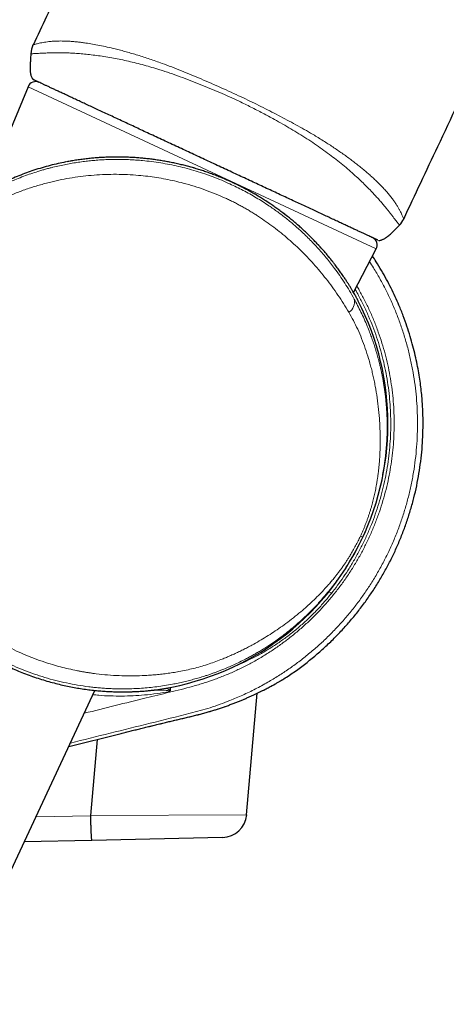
# Model space of a CAD drawing. Header units: millimetres. Extents: x 8 to 1162, y 12 to 2222.
# Tile 52 of 55: x 1016 to 1042, y 1843 to 1903. Entities that reach past the tile are written whole.
import ezdxf

# ---------------------------------------------------------------- set-up
doc = ezdxf.new("R2010")
doc.units = ezdxf.units.MM

msp = doc.modelspace()

# ---------------------------------------------------------------- linework, layer by layer
at = {"color": 7, "linetype": 'Continuous', "lineweight": 30}
for p, q in [((1016.817, 1899.542), (1016.823, 1899.523)), ((1016.66, 1898.826), (1013.995, 1892.397)), ((1018.951, 1894.267), (1018.944, 1894.266)), ((1038.134, 1889.572), (1038.175, 1889.59)), ((1036.363, 1886.358), (1037.736, 1888.998)), ((1011.837, 1843.223), (1020.707, 1862.245)), ((1025.268, 1862.431), (1025.255, 1862.24)), ((1029.892, 1854.702), (1030.537, 1862.075)), ((1019.121, 1858.844), (1022.22, 1859.622)), ((1020.451, 1854.661), (1020.855, 1859.279)), ((1020.45, 1854.652), (1020.451, 1854.661)), ((1028.432, 1853.333), (1020.527, 1853.154)), ((1020.527, 1853.154), (1016.424, 1853.061))]:
    msp.add_line(p, q, dxfattribs=at)
at = {"color": 8, "linetype": 'Continuous', "lineweight": 0}
for p, q in [((1016.952, 1899.282), (1016.996, 1899.245)), ((1027.198, 1893.912), (1016.66, 1898.826)), ((1037.736, 1888.998), (1027.198, 1893.912)), ((1037.841, 1889.524), (1037.894, 1889.516)), ((1036.908, 1871.533), (1036.782, 1871.592)), ((1019.121, 1858.845), (1022.22, 1859.622)), ((1022.22, 1859.622), (1022.22, 1859.622)), ((1017.131, 1854.577), (1020.45, 1854.652)), ((1020.451, 1854.661), (1029.892, 1854.702))]:
    msp.add_line(p, q, dxfattribs=at)
at = {"color": 7, "linetype": 'Continuous', "lineweight": 30}
for centre, radius, start, end in [((1018.221, 1900.759), 1.4, 154.81918, 177.45547), ((1017.122, 1898.634), 0.5, 65, 157.48126), ((1038.13, 1891.402), 1.4, 316.72638, 334.93469), ((1037.292, 1889.228), 0.5, 332.51874, 65), ((1022.173, 1878.404), 16.275, 277.82247, 27.17254), ((1031.873, 1863.361), 0.5, 301.4731, 302.83944), ((1028.398, 1854.832), 1.5, 271.29829, 354.97982)]:
    msp.add_arc(centre, radius, start, end, dxfattribs=at)
at = {"color": 8, "linetype": 'Continuous', "lineweight": 0}
for centre, radius, start, end in [((1035.676, 1885.794), 0.749, 302.2445, 12.51281), ((1039.114, 1873.202), 6.526, 229.55236, 231.14682)]:
    msp.add_arc(centre, radius, start, end, dxfattribs=at)
at = {"color": 7, "linetype": 'Continuous', "lineweight": 30}
for points, knots in [([(1095.844, 2024.368), (1095.483, 2023.952), (1094.27, 2022.552), (1092.229, 2020.146), (1089.721, 2017.15), (1087.239, 2014.131), (1084.779, 2011.091), (1082.39, 2008.089), (1080.069, 2005.127), (1077.815, 2002.205), (1075.583, 1999.265), (1073.372, 1996.309), (1071.096, 1993.221), (1068.761, 1989.999), (1066.368, 1986.641), (1064.001, 1983.263), (1061.661, 1979.867), (1059.347, 1976.452), (1057.059, 1973.019), (1054.798, 1969.567), (1052.459, 1965.937), (1050.046, 1962.124), (1047.565, 1958.127), (1045.118, 1954.11), (1042.706, 1950.072), (1040.342, 1946.04), (1038.027, 1942.014), (1035.759, 1937.994), (1033.524, 1933.959), (1031.308, 1929.879), (1029.111, 1925.757), (1026.934, 1921.591), (1024.792, 1917.411), (1022.685, 1913.217), (1020.614, 1909.01), (1018.702, 1905.057), (1017.496, 1902.498), (1016.956, 1901.353)], [0, 0, 0, 0, 0.011266, 0.03791, 0.064563, 0.091227, 0.1179, 0.144582, 0.169748, 0.194921, 0.2201, 0.245287, 0.270479, 0.298602, 0.32673, 0.354864, 0.383002, 0.411144, 0.439288, 0.467434, 0.49558, 0.527676, 0.55977, 0.591859, 0.623944, 0.65602, 0.687515, 0.718999, 0.75047, 0.781927, 0.814009, 0.846072, 0.878113, 0.910131, 0.942123, 0.974088, 1, 1, 1, 1]), ([(1039.399, 1890.808), (1040.087, 1892.276), (1041.584, 1895.473), (1043.917, 1900.39), (1046.398, 1905.561), (1048.909, 1910.728), (1051.452, 1915.887), (1054.029, 1921.035), (1056.455, 1925.803), (1058.723, 1930.193), (1060.826, 1934.206), (1062.954, 1938.206), (1065.109, 1942.193), (1067.29, 1946.165), (1069.5, 1950.12), (1071.613, 1953.837), (1073.624, 1957.317), (1075.529, 1960.564), (1077.457, 1963.796), (1079.406, 1967.012), (1081.378, 1970.212), (1083.336, 1973.335), (1085.278, 1976.381), (1087.203, 1979.351), (1089.151, 1982.303), (1091.121, 1985.238), (1093.115, 1988.155), (1095.132, 1991.053), (1097.173, 1993.932), (1099.238, 1996.791), (1101.329, 1999.629), (1103.432, 2002.43), (1105.549, 2005.191), (1107.286, 2007.421), (1108.332, 2008.728), (1108.658, 2009.136)], [0, 0, 0, 0, 0.035387, 0.077058, 0.1188, 0.160603, 0.202456, 0.244351, 0.286277, 0.319236, 0.352204, 0.385177, 0.418153, 0.451127, 0.484097, 0.517058, 0.544457, 0.571847, 0.599227, 0.626595, 0.653949, 0.68129, 0.707055, 0.732806, 0.758543, 0.784265, 0.809972, 0.835665, 0.861342, 0.887005, 0.912654, 0.938289, 0.963453, 0.988605, 1, 1, 1, 1]), ([(1016.799, 1900.423), (1016.798, 1900.412), (1016.797, 1900.392), (1016.796, 1900.355), (1016.794, 1900.321), (1016.793, 1900.296), (1016.792, 1900.269), (1016.79, 1900.239), (1016.789, 1900.209), (1016.786, 1900.164), (1016.783, 1900.108), (1016.78, 1900.04), (1016.78, 1899.998), (1016.779, 1899.975)], [0, 0, 0, 0, 0.178004, 0.3110891, 0.3624514, 0.4053164, 0.4420269, 0.4761693, 0.5120561, 0.5534063, 0.6609832, 0.8088893, 1, 1, 1, 1]), ([(1016.822, 1900.821), (1016.819, 1900.756), (1016.812, 1900.624), (1016.804, 1900.491), (1016.8, 1900.423)], [0, 0, 0, 0, 0.4873773, 1, 1, 1, 1]), ([(1016.78, 1899.978), (1016.78, 1899.965), (1016.777, 1899.876), (1016.784, 1899.751), (1016.803, 1899.605), (1016.825, 1899.506), (1016.857, 1899.416), (1016.897, 1899.345), (1016.93, 1899.3), (1016.95, 1899.284), (1016.952, 1899.282)], [0, 0, 0, 0, 0.052653, 0.364512, 0.508734, 0.654051, 0.774897, 0.898426, 0.987294, 1, 1, 1, 1]), ([(1016.885, 1899.373), (1016.901, 1899.347), (1016.934, 1899.297), (1016.984, 1899.258), (1017.009, 1899.239)], [0, 0, 0, 0, 0.506934, 1, 1, 1, 1]), ([(1037.841, 1889.524), (1037.839, 1889.525), (1037.836, 1889.527), (1037.809, 1889.539), (1037.766, 1889.559), (1037.706, 1889.587), (1037.628, 1889.624), (1037.534, 1889.668), (1037.422, 1889.72), (1037.294, 1889.779), (1037.148, 1889.847), (1036.984, 1889.924), (1036.802, 1890.009), (1036.603, 1890.102), (1036.389, 1890.202), (1036.159, 1890.308), (1035.916, 1890.422), (1035.657, 1890.543), (1035.382, 1890.671), (1035.09, 1890.807), (1034.781, 1890.951), (1034.458, 1891.102), (1034.126, 1891.257), (1033.785, 1891.416), (1033.437, 1891.578), (1033.078, 1891.745), (1032.705, 1891.919), (1032.321, 1892.098), (1031.923, 1892.284), (1031.517, 1892.473), (1031.107, 1892.665), (1030.695, 1892.857), (1030.281, 1893.05), (1029.862, 1893.245), (1029.434, 1893.445), (1028.999, 1893.647), (1028.558, 1893.853), (1028.113, 1894.061), (1027.671, 1894.267), (1027.234, 1894.47), (1026.801, 1894.672), (1026.369, 1894.874), (1025.934, 1895.077), (1025.499, 1895.28), (1025.062, 1895.483), (1024.63, 1895.685), (1024.206, 1895.882), (1023.793, 1896.075), (1023.391, 1896.263), (1022.994, 1896.448), (1022.601, 1896.631), (1022.215, 1896.811), (1021.833, 1896.989), (1021.462, 1897.162), (1021.104, 1897.329), (1020.762, 1897.488), (1020.435, 1897.641), (1020.119, 1897.788), (1019.813, 1897.931), (1019.518, 1898.068), (1019.235, 1898.201), (1018.966, 1898.326), (1018.715, 1898.443), (1018.482, 1898.552), (1018.267, 1898.652), (1018.067, 1898.745), (1017.881, 1898.832), (1017.712, 1898.911), (1017.558, 1898.982), (1017.422, 1899.046), (1017.316, 1899.095), (1017.234, 1899.134), (1017.171, 1899.163), (1017.118, 1899.188), (1017.074, 1899.208), (1017.039, 1899.224), (1017.014, 1899.236), (1016.999, 1899.243), (1016.997, 1899.244), (1016.996, 1899.245)], [0, 0, 0, 0, 0.012938, 0.025875, 0.038834, 0.051858, 0.064904, 0.077852, 0.0908, 0.103835, 0.11687, 0.130178, 0.143486, 0.156888, 0.17029, 0.183478, 0.196667, 0.209947, 0.223227, 0.236796, 0.250366, 0.264035, 0.277704, 0.290887, 0.304069, 0.317343, 0.330617, 0.344179, 0.357742, 0.371404, 0.385066, 0.39825, 0.411434, 0.424709, 0.437984, 0.451549, 0.465113, 0.478777, 0.49244, 0.50563, 0.51882, 0.532101, 0.545383, 0.558954, 0.572524, 0.586195, 0.599866, 0.61305, 0.626234, 0.63951, 0.652786, 0.666351, 0.679916, 0.69358, 0.707245, 0.720427, 0.733609, 0.746883, 0.760157, 0.773719, 0.787281, 0.800943, 0.814605, 0.827792, 0.840979, 0.854257, 0.867535, 0.881103, 0.89467, 0.908337, 0.922004, 0.931662, 0.94132, 0.951014, 0.960708, 0.970513, 0.980317, 0.990158, 1, 1, 1, 1]), ([(1035.12, 1888.195), (1035.075, 1888.253), (1034.982, 1888.37), (1034.834, 1888.551), (1034.678, 1888.737), (1034.515, 1888.926), (1034.344, 1889.117), (1034.166, 1889.31), (1033.982, 1889.503), (1033.792, 1889.697), (1033.597, 1889.89), (1033.395, 1890.081), (1033.189, 1890.272), (1032.978, 1890.46), (1032.762, 1890.645), (1032.542, 1890.828), (1032.317, 1891.008), (1032.086, 1891.186), (1031.849, 1891.362), (1031.607, 1891.535), (1031.36, 1891.705), (1031.109, 1891.872), (1030.854, 1892.035), (1030.595, 1892.193), (1030.334, 1892.347), (1030.07, 1892.497), (1029.804, 1892.641), (1029.536, 1892.779), (1029.265, 1892.913), (1028.991, 1893.042), (1028.713, 1893.167), (1028.429, 1893.288), (1028.143, 1893.404), (1027.854, 1893.515), (1027.565, 1893.62), (1027.274, 1893.72), (1026.981, 1893.814), (1026.685, 1893.903), (1026.386, 1893.987), (1026.085, 1894.065), (1025.782, 1894.139), (1025.476, 1894.206), (1025.168, 1894.268), (1024.86, 1894.324), (1024.55, 1894.374), (1024.239, 1894.418), (1023.925, 1894.457), (1023.61, 1894.49), (1023.293, 1894.517), (1022.975, 1894.537), (1022.656, 1894.552), (1022.335, 1894.561), (1022.014, 1894.563), (1021.692, 1894.559), (1021.37, 1894.549), (1021.049, 1894.533), (1020.727, 1894.51), (1020.406, 1894.481), (1020.084, 1894.445), (1019.763, 1894.403), (1019.441, 1894.354), (1019.186, 1894.311), (1019.04, 1894.283), (1018.998, 1894.275)], [0, 0, 0, 0, 0.017063, 0.03471, 0.05223, 0.070021, 0.087806, 0.105556, 0.123246, 0.140853, 0.158355, 0.175732, 0.192967, 0.210046, 0.226955, 0.243706, 0.260251, 0.276876, 0.293468, 0.310006, 0.326471, 0.342847, 0.359119, 0.375271, 0.391295, 0.407179, 0.422916, 0.438503, 0.453937, 0.46934, 0.484865, 0.500443, 0.516033, 0.53158, 0.547044, 0.56238, 0.577678, 0.593158, 0.608656, 0.62419, 0.639781, 0.65545, 0.671214, 0.687003, 0.702799, 0.718716, 0.734759, 0.750936, 0.767249, 0.783702, 0.800297, 0.817035, 0.833917, 0.850941, 0.868103, 0.885399, 0.902801, 0.920401, 0.938201, 0.956203, 0.974408, 0.992815, 1, 1, 1, 1]), ([(1018.944, 1894.266), (1018.789, 1894.234), (1018.479, 1894.171), (1017.997, 1894.054), (1017.506, 1893.919), (1017.023, 1893.768), (1016.556, 1893.605), (1016.105, 1893.433), (1015.656, 1893.245), (1015.205, 1893.04), (1014.754, 1892.818), (1014.304, 1892.578), (1013.861, 1892.324), (1013.572, 1892.143), (1013.428, 1892.052)], [0, 0, 0, 0, 0.0868425, 0.1736901, 0.2620283, 0.3503719, 0.4301139, 0.509955, 0.5898126, 0.6695769, 0.7521377, 0.8347738, 0.9174223, 1, 1, 1, 1]), ([(1037.894, 1889.516), (1037.912, 1889.515), (1037.957, 1889.514), (1038.029, 1889.529), (1038.115, 1889.56), (1038.209, 1889.606), (1038.341, 1889.688), (1038.509, 1889.816), (1038.709, 1889.995), (1038.926, 1890.207), (1039.07, 1890.359), (1039.149, 1890.442)], [0, 0, 0, 0, 0.034712, 0.084663, 0.135885, 0.207684, 0.280291, 0.428259, 0.606003, 0.78427, 1, 1, 1, 1]), ([(1032.144, 1862.941), (1032.37, 1863.091), (1032.822, 1863.391), (1033.471, 1863.876), (1034.096, 1864.385), (1034.693, 1864.917), (1035.262, 1865.469), (1035.802, 1866.039), (1036.313, 1866.627), (1036.795, 1867.231), (1037.247, 1867.848), (1037.669, 1868.479), (1038.061, 1869.12), (1038.424, 1869.772), (1038.759, 1870.434), (1039.067, 1871.109), (1039.348, 1871.796), (1039.601, 1872.494), (1039.826, 1873.204), (1040.023, 1873.922), (1040.19, 1874.649), (1040.328, 1875.383), (1040.435, 1876.123), (1040.513, 1876.868), (1040.56, 1877.616), (1040.575, 1878.257), (1040.57, 1878.787), (1040.557, 1879.208), (1040.534, 1879.632), (1040.5, 1880.067), (1040.453, 1880.52), (1040.392, 1880.993), (1040.315, 1881.488), (1040.22, 1882.005), (1040.103, 1882.548), (1039.962, 1883.116), (1039.795, 1883.707), (1039.6, 1884.318), (1039.374, 1884.946), (1039.135, 1885.542), (1038.887, 1886.102), (1038.636, 1886.625), (1038.361, 1887.155), (1038.06, 1887.689), (1037.776, 1888.16), (1037.585, 1888.448), (1037.509, 1888.562)], [0, 0, 0, 0, 0.0278978, 0.0557986, 0.083468, 0.1109061, 0.1381125, 0.1650864, 0.1918271, 0.2183344, 0.2446083, 0.2706498, 0.2964598, 0.3220385, 0.347462, 0.3729104, 0.3983905, 0.4239018, 0.449444, 0.4750172, 0.5006226, 0.5262609, 0.5519327, 0.5776375, 0.6033749, 0.6291441, 0.6435892, 0.658044, 0.6725086, 0.6873133, 0.7030181, 0.7193275, 0.7365144, 0.754579, 0.7735216, 0.7937105, 0.8148094, 0.836818, 0.8597357, 0.8835622, 0.9029207, 0.92284, 0.9433203, 0.9643622, 0.9859662, 1, 1, 1, 1]), ([(1036.652, 1885.836), (1036.651, 1885.837), (1036.646, 1885.847), (1036.628, 1885.883), (1036.595, 1885.945), (1036.55, 1886.027), (1036.497, 1886.124), (1036.435, 1886.233), (1036.366, 1886.353), (1036.289, 1886.486), (1036.201, 1886.632), (1036.104, 1886.79), (1035.996, 1886.96), (1035.879, 1887.14), (1035.746, 1887.338), (1035.596, 1887.555), (1035.426, 1887.791), (1035.27, 1888.002), (1035.164, 1888.138), (1035.124, 1888.188)], [0, 0, 0, 0, 0.011175, 0.075442, 0.139709, 0.204531, 0.269355, 0.328605, 0.387856, 0.447467, 0.507078, 0.567718, 0.628358, 0.689312, 0.750267, 0.819532, 0.888797, 0.958465, 1, 1, 1, 1]), ([(1009.131, 1868.812), (1009.189, 1868.734), (1009.348, 1868.52), (1009.598, 1868.21), (1009.875, 1867.882), (1010.132, 1867.592), (1010.397, 1867.306), (1010.674, 1867.023), (1010.961, 1866.742), (1011.258, 1866.466), (1011.564, 1866.194), (1011.88, 1865.929), (1012.204, 1865.669), (1012.536, 1865.417), (1012.876, 1865.171), (1013.226, 1864.932), (1013.583, 1864.701), (1013.95, 1864.477), (1014.322, 1864.263), (1014.711, 1864.052), (1015.117, 1863.846), (1015.539, 1863.647), (1015.963, 1863.461), (1016.393, 1863.286), (1016.826, 1863.125), (1017.262, 1862.975), (1017.695, 1862.84), (1018.122, 1862.72), (1018.539, 1862.614), (1018.947, 1862.521), (1019.348, 1862.44), (1019.745, 1862.371), (1020.136, 1862.312), (1020.519, 1862.263), (1020.891, 1862.225), (1021.232, 1862.197), (1021.541, 1862.178), (1021.822, 1862.166), (1022.092, 1862.159), (1022.352, 1862.156), (1022.602, 1862.157), (1022.84, 1862.162), (1023.065, 1862.17), (1023.268, 1862.18), (1023.449, 1862.19), (1023.611, 1862.202), (1023.76, 1862.214), (1023.896, 1862.226), (1024.018, 1862.238), (1024.126, 1862.249), (1024.218, 1862.259), (1024.292, 1862.268), (1024.351, 1862.276), (1024.376, 1862.279), (1024.388, 1862.281)], [0, 0, 0, 0, 0.0138517, 0.0380763, 0.0558488, 0.0736212, 0.0914793, 0.1093373, 0.1274811, 0.1456247, 0.1638757, 0.1821265, 0.2004845, 0.2188424, 0.2373259, 0.2558092, 0.2747, 0.2935906, 0.3126266, 0.3316627, 0.3526294, 0.3735963, 0.3947593, 0.4159225, 0.4376917, 0.4594612, 0.4814308, 0.5034008, 0.5248095, 0.5462185, 0.5677941, 0.58937, 0.6114471, 0.6335244, 0.655766, 0.6780076, 0.6965618, 0.7151159, 0.7337658, 0.7524157, 0.7713724, 0.7903289, 0.8093978, 0.8284665, 0.8453665, 0.8622665, 0.8792608, 0.896255, 0.9135675, 0.9308797, 0.9483138, 0.9657477, 0.9829823, 1, 1, 1, 1]), ([(1022.22, 1859.621), (1022.268, 1859.633), (1022.417, 1859.671), (1022.666, 1859.733), (1022.968, 1859.808), (1023.268, 1859.883), (1023.568, 1859.957), (1023.866, 1860.03), (1024.164, 1860.103), (1024.459, 1860.175), (1024.752, 1860.246), (1025.043, 1860.316), (1025.331, 1860.386), (1025.614, 1860.453), (1025.894, 1860.519), (1026.174, 1860.585), (1026.458, 1860.652), (1026.741, 1860.721), (1027.02, 1860.791), (1027.296, 1860.864), (1027.551, 1860.936), (1027.789, 1861.006), (1028.02, 1861.078), (1028.256, 1861.154), (1028.495, 1861.236), (1028.73, 1861.318), (1028.959, 1861.402), (1029.182, 1861.487), (1029.398, 1861.573), (1029.605, 1861.658), (1029.806, 1861.743), (1030, 1861.827), (1030.187, 1861.911), (1030.365, 1861.993), (1030.536, 1862.074), (1030.698, 1862.153), (1030.852, 1862.229), (1030.997, 1862.302), (1031.133, 1862.373), (1031.26, 1862.44), (1031.379, 1862.503), (1031.488, 1862.563), (1031.589, 1862.619), (1031.681, 1862.671), (1031.764, 1862.718), (1031.838, 1862.76), (1031.903, 1862.798), (1031.961, 1862.832), (1032.011, 1862.861), (1032.052, 1862.885), (1032.085, 1862.905), (1032.11, 1862.92), (1032.126, 1862.929), (1032.13, 1862.932), (1032.131, 1862.933)], [0, 0, 0, 0, 0.0094, 0.029421, 0.049328, 0.06908, 0.088938, 0.108851, 0.128707, 0.148533, 0.168358, 0.188204, 0.208095, 0.227951, 0.247013, 0.26719, 0.287613, 0.308238, 0.329, 0.349825, 0.370606, 0.387915, 0.405983, 0.425933, 0.446033, 0.466246, 0.486527, 0.506826, 0.527077, 0.547245, 0.567272, 0.587471, 0.607611, 0.62768, 0.647671, 0.667576, 0.68739, 0.707098, 0.726534, 0.745913, 0.765176, 0.784298, 0.803255, 0.822022, 0.840574, 0.858877, 0.876864, 0.895293, 0.91358, 0.931756, 0.949853, 0.967902, 0.985935, 1, 1, 1, 1]), ([(1025.255, 1862.24), (1025.253, 1862.228), (1025.249, 1862.205), (1025.235, 1862.185), (1025.227, 1862.177), (1025.225, 1862.176)], [0, 0, 0, 0, 0.502972, 0.933814, 1, 1, 1, 1]), ([(1020.527, 1853.154), (1020.527, 1853.154), (1020.525, 1853.154), (1020.522, 1853.162), (1020.516, 1853.193), (1020.509, 1853.246), (1020.503, 1853.317), (1020.497, 1853.4), (1020.491, 1853.501), (1020.485, 1853.618), (1020.479, 1853.745), (1020.473, 1853.886), (1020.468, 1854.036), (1020.463, 1854.193), (1020.458, 1854.357), (1020.453, 1854.524), (1020.451, 1854.609), (1020.45, 1854.652)], [0, 0, 0, 0, 0.013426, 0.077002, 0.141222, 0.247024, 0.301308, 0.355991, 0.461755, 0.51602, 0.570683, 0.676429, 0.730686, 0.785341, 0.891087, 0.945344, 1, 1, 1, 1])]:
    msp.add_open_spline(points, degree=3, knots=knots, dxfattribs=at)
at = {"color": 8, "linetype": 'Continuous', "lineweight": 0}
for points, knots in [([(1016.954, 1901.354), (1016.956, 1901.355), (1016.959, 1901.356), (1016.988, 1901.365), (1017.037, 1901.38), (1017.11, 1901.402), (1017.206, 1901.429), (1017.328, 1901.46), (1017.477, 1901.491), (1017.643, 1901.521), (1017.822, 1901.547), (1018.011, 1901.569), (1018.221, 1901.586), (1018.429, 1901.595), (1018.626, 1901.597), (1018.808, 1901.595), (1019.001, 1901.588), (1019.205, 1901.577), (1019.422, 1901.56), (1019.652, 1901.537), (1019.893, 1901.509), (1020.19, 1901.468), (1020.552, 1901.41), (1020.987, 1901.33), (1021.448, 1901.233), (1021.876, 1901.133), (1022.262, 1901.034), (1022.599, 1900.942), (1022.943, 1900.842), (1023.296, 1900.736), (1023.656, 1900.622), (1024.022, 1900.502), (1024.393, 1900.375), (1024.836, 1900.217), (1025.351, 1900.023), (1025.941, 1899.79), (1026.533, 1899.546), (1027.133, 1899.293), (1027.737, 1899.034), (1028.346, 1898.767), (1028.953, 1898.493), (1029.536, 1898.222), (1030.094, 1897.955), (1030.626, 1897.693), (1031.156, 1897.427), (1031.685, 1897.155), (1032.212, 1896.879), (1032.736, 1896.598), (1033.254, 1896.31), (1033.697, 1896.055), (1034.068, 1895.834), (1034.372, 1895.649), (1034.67, 1895.462), (1034.963, 1895.273), (1035.251, 1895.082), (1035.533, 1894.889), (1035.807, 1894.696), (1036.071, 1894.504), (1036.324, 1894.314), (1036.567, 1894.126), (1036.801, 1893.939), (1037.026, 1893.754), (1037.241, 1893.57), (1037.446, 1893.389), (1037.639, 1893.211), (1037.843, 1893.016), (1038.052, 1892.807), (1038.259, 1892.586), (1038.445, 1892.375), (1038.611, 1892.172), (1038.757, 1891.979), (1038.884, 1891.797), (1038.993, 1891.628), (1039.089, 1891.467), (1039.171, 1891.317), (1039.239, 1891.181), (1039.292, 1891.065), (1039.333, 1890.969), (1039.363, 1890.895), (1039.383, 1890.844), (1039.396, 1890.814), (1039.397, 1890.811), (1039.398, 1890.809)], [0, 0, 0, 0, 0.015314, 0.030628, 0.04601, 0.061391, 0.077013, 0.092636, 0.10836, 0.124082, 0.137132, 0.150201, 0.163335, 0.176494, 0.185459, 0.194424, 0.203431, 0.212438, 0.22159, 0.230741, 0.23995, 0.249159, 0.263247, 0.277394, 0.291726, 0.306119, 0.315641, 0.325162, 0.334752, 0.344342, 0.354121, 0.363901, 0.373735, 0.383569, 0.398873, 0.414179, 0.429614, 0.445051, 0.460788, 0.476526, 0.492334, 0.508143, 0.522198, 0.536253, 0.550361, 0.564469, 0.578791, 0.593113, 0.607541, 0.621968, 0.63091, 0.639852, 0.648835, 0.657819, 0.666949, 0.67608, 0.68527, 0.69446, 0.703565, 0.712671, 0.721839, 0.731008, 0.740381, 0.749753, 0.759197, 0.768641, 0.781681, 0.794721, 0.807906, 0.821091, 0.834668, 0.848245, 0.861927, 0.875609, 0.890925, 0.906241, 0.921656, 0.937071, 0.952762, 0.968454, 0.984227, 1, 1, 1, 1]), ([(1039.149, 1890.442), (1039.149, 1890.442), (1039.149, 1890.442), (1039.145, 1890.447), (1039.126, 1890.468), (1039.095, 1890.506), (1039.049, 1890.563), (1038.987, 1890.642), (1038.909, 1890.742), (1038.814, 1890.865), (1038.708, 1891.002), (1038.593, 1891.15), (1038.473, 1891.304), (1038.338, 1891.473), (1038.185, 1891.659), (1038.013, 1891.863), (1037.818, 1892.083), (1037.603, 1892.318), (1037.361, 1892.572), (1037.089, 1892.847), (1036.784, 1893.143), (1036.454, 1893.45), (1036.098, 1893.766), (1035.721, 1894.086), (1035.323, 1894.407), (1034.904, 1894.727), (1034.466, 1895.047), (1034.01, 1895.364), (1033.542, 1895.674), (1033.062, 1895.977), (1032.574, 1896.272), (1032.076, 1896.561), (1031.508, 1896.879), (1030.868, 1897.225), (1030.155, 1897.594), (1029.482, 1897.924), (1028.849, 1898.218), (1028.26, 1898.477), (1027.668, 1898.727), (1027.069, 1898.97), (1026.465, 1899.207), (1025.856, 1899.437), (1025.248, 1899.653), (1024.682, 1899.839), (1024.158, 1899.999), (1023.678, 1900.135), (1023.203, 1900.259), (1022.736, 1900.371), (1022.28, 1900.471), (1021.822, 1900.561), (1021.364, 1900.639), (1020.912, 1900.707), (1020.48, 1900.761), (1020.068, 1900.804), (1019.678, 1900.838), (1019.311, 1900.862), (1018.971, 1900.877), (1018.658, 1900.885), (1018.38, 1900.886), (1018.135, 1900.881), (1017.918, 1900.875), (1017.722, 1900.866), (1017.537, 1900.858), (1017.367, 1900.85), (1017.215, 1900.843), (1017.089, 1900.836), (1016.988, 1900.83), (1016.912, 1900.826), (1016.859, 1900.823), (1016.829, 1900.821), (1016.822, 1900.821), (1016.822, 1900.821), (1016.822, 1900.821)], [0, 0, 0, 0, 0.000001, 0.015699, 0.031405, 0.047107, 0.062801, 0.078837, 0.094886, 0.110933, 0.126964, 0.140128, 0.153302, 0.166475, 0.179635, 0.193243, 0.206868, 0.22049, 0.234094, 0.248658, 0.263268, 0.277892, 0.292499, 0.307061, 0.321302, 0.33558, 0.349877, 0.364166, 0.378416, 0.392404, 0.406408, 0.420415, 0.434409, 0.453582, 0.472768, 0.491945, 0.507285, 0.522635, 0.537984, 0.553323, 0.569058, 0.584811, 0.600556, 0.616282, 0.628966, 0.641687, 0.654422, 0.667151, 0.679858, 0.692533, 0.706494, 0.720482, 0.734471, 0.748432, 0.762808, 0.777217, 0.791644, 0.806066, 0.820451, 0.833652, 0.846866, 0.860081, 0.873284, 0.888922, 0.904575, 0.92023, 0.935871, 0.951897, 0.967932, 0.98397, 0.999999, 1, 1, 1, 1]), ([(1036.908, 1871.533), (1036.876, 1871.466), (1036.813, 1871.331), (1036.714, 1871.131), (1036.612, 1870.931), (1036.507, 1870.731), (1036.398, 1870.531), (1036.286, 1870.333), (1036.141, 1870.085), (1035.959, 1869.788), (1035.793, 1869.531), (1035.677, 1869.357), (1035.615, 1869.266), (1035.552, 1869.175), (1035.489, 1869.084), (1035.424, 1868.993), (1035.291, 1868.808), (1035.081, 1868.529), (1034.786, 1868.158), (1034.507, 1867.828), (1034.248, 1867.538), (1034.073, 1867.35), (1033.952, 1867.224), (1033.888, 1867.158), (1033.823, 1867.092), (1033.758, 1867.026), (1033.692, 1866.96), (1033.558, 1866.828), (1033.353, 1866.632), (1033.07, 1866.374), (1032.785, 1866.127), (1032.536, 1865.921), (1032.325, 1865.752), (1032.139, 1865.608), (1031.947, 1865.464), (1031.762, 1865.33), (1031.568, 1865.194), (1031.357, 1865.049), (1031.111, 1864.887), (1030.857, 1864.728), (1030.649, 1864.602), (1030.493, 1864.511), (1030.383, 1864.447), (1030.273, 1864.385), (1030.162, 1864.324), (1030.051, 1864.263), (1029.939, 1864.203), (1029.744, 1864.101), (1029.469, 1863.963), (1029.115, 1863.797), (1028.773, 1863.645), (1028.481, 1863.524), (1028.237, 1863.427), (1028.041, 1863.353), (1027.846, 1863.282), (1027.641, 1863.21), (1027.389, 1863.126), (1027.093, 1863.033), (1026.764, 1862.937), (1026.433, 1862.848), (1026.094, 1862.765), (1025.747, 1862.687), (1025.357, 1862.609), (1024.925, 1862.534), (1024.455, 1862.467), (1023.989, 1862.414), (1023.526, 1862.374), (1023.061, 1862.348), (1022.639, 1862.337), (1022.261, 1862.336), (1021.935, 1862.342), (1021.61, 1862.354), (1021.288, 1862.372), (1020.968, 1862.397), (1020.65, 1862.428), (1020.214, 1862.479), (1019.661, 1862.561), (1018.993, 1862.688), (1018.333, 1862.843), (1017.681, 1863.024), (1017.04, 1863.231), (1016.409, 1863.463), (1015.79, 1863.72), (1015.181, 1864.003), (1014.581, 1864.312), (1013.989, 1864.649), (1013.406, 1865.013), (1012.899, 1865.36), (1012.464, 1865.682), (1012.1, 1865.966), (1011.752, 1866.255), (1011.42, 1866.546), (1011.097, 1866.845), (1010.764, 1867.169), (1010.424, 1867.521), (1010.078, 1867.902), (1009.739, 1868.3), (1009.408, 1868.715), (1009.098, 1869.131), (1008.838, 1869.504), (1008.624, 1869.829), (1008.442, 1870.117), (1008.263, 1870.415), (1008.09, 1870.718), (1007.928, 1871.015), (1007.777, 1871.307), (1007.613, 1871.642), (1007.431, 1872.036), (1007.288, 1872.37), (1007.197, 1872.596), (1007.155, 1872.704), (1007.117, 1872.8), (1007.086, 1872.882), (1007.061, 1872.951), (1007.035, 1873.02), (1006.993, 1873.136), (1006.933, 1873.305), (1006.855, 1873.535), (1006.773, 1873.793), (1006.687, 1874.079), (1006.605, 1874.373), (1006.529, 1874.667), (1006.462, 1874.945), (1006.403, 1875.213), (1006.351, 1875.466), (1006.306, 1875.707), (1006.263, 1875.958), (1006.223, 1876.215), (1006.196, 1876.415), (1006.18, 1876.538), (1006.173, 1876.592), (1006.167, 1876.646), (1006.161, 1876.697), (1006.155, 1876.748), (1006.15, 1876.798), (1006.129, 1876.992), (1006.099, 1877.326), (1006.07, 1877.796), (1006.056, 1878.248), (1006.055, 1878.633), (1006.061, 1878.952), (1006.07, 1879.21), (1006.083, 1879.465), (1006.101, 1879.734), (1006.126, 1880.03), (1006.16, 1880.349), (1006.201, 1880.674), (1006.248, 1880.995), (1006.301, 1881.31), (1006.359, 1881.619), (1006.423, 1881.923), (1006.491, 1882.222), (1006.589, 1882.614), (1006.725, 1883.098), (1006.909, 1883.67), (1007.113, 1884.23), (1007.336, 1884.778), (1007.572, 1885.303), (1007.822, 1885.807), (1008.085, 1886.294), (1008.309, 1886.677), (1008.484, 1886.96), (1008.602, 1887.146), (1008.724, 1887.331), (1008.849, 1887.516), (1008.977, 1887.699), (1009.176, 1887.975), (1009.457, 1888.345), (1009.832, 1888.803), (1010.161, 1889.175), (1010.434, 1889.466), (1010.64, 1889.679), (1010.85, 1889.887), (1011.05, 1890.079), (1011.284, 1890.295), (1011.561, 1890.54), (1011.9, 1890.824), (1012.219, 1891.077), (1012.513, 1891.298), (1012.71, 1891.44), (1012.846, 1891.535), (1012.918, 1891.585), (1012.99, 1891.635), (1013.064, 1891.684), (1013.138, 1891.734), (1013.271, 1891.822), (1013.473, 1891.952), (1013.754, 1892.125), (1014.062, 1892.306), (1014.377, 1892.481), (1014.69, 1892.646), (1014.993, 1892.797), (1015.297, 1892.941), (1015.615, 1893.084), (1015.981, 1893.239), (1016.391, 1893.399), (1016.825, 1893.554), (1017.15, 1893.66), (1017.37, 1893.728), (1017.488, 1893.763), (1017.605, 1893.797), (1017.72, 1893.829), (1017.834, 1893.861), (1017.946, 1893.891), (1018.057, 1893.919), (1018.261, 1893.971), (1018.558, 1894.04), (1018.947, 1894.121), (1019.33, 1894.191), (1019.705, 1894.251), (1020.072, 1894.3), (1020.432, 1894.341), (1020.8, 1894.374), (1021.166, 1894.398), (1021.532, 1894.414), (1021.883, 1894.422), (1022.23, 1894.422), (1022.573, 1894.415), (1022.912, 1894.401), (1023.246, 1894.38), (1023.654, 1894.346), (1024.135, 1894.293), (1024.687, 1894.213), (1025.23, 1894.115), (1025.763, 1894.001), (1026.295, 1893.868), (1026.825, 1893.717), (1027.353, 1893.546), (1027.872, 1893.36), (1028.382, 1893.156), (1028.852, 1892.951), (1029.286, 1892.745), (1029.686, 1892.542), (1030.082, 1892.327), (1030.473, 1892.101), (1030.86, 1891.863), (1031.205, 1891.637), (1031.509, 1891.427), (1031.775, 1891.236), (1032.039, 1891.038), (1032.3, 1890.834), (1032.559, 1890.623), (1032.814, 1890.406), (1033.067, 1890.182), (1033.33, 1889.939), (1033.604, 1889.674), (1033.888, 1889.386), (1034.167, 1889.088), (1034.442, 1888.779), (1034.712, 1888.46), (1034.97, 1888.139), (1035.243, 1887.78), (1035.531, 1887.38), (1035.835, 1886.924), (1036.13, 1886.449), (1036.314, 1886.122), (1036.407, 1885.957)], [0, 0, 0, 0, 0.002429, 0.004872, 0.007334, 0.009816, 0.012322, 0.014853, 0.017413, 0.021942, 0.026644, 0.027906, 0.029181, 0.030468, 0.031769, 0.033083, 0.03441, 0.039827, 0.045571, 0.051647, 0.055844, 0.06019, 0.061353, 0.062526, 0.06371, 0.064904, 0.066108, 0.067323, 0.072145, 0.07716, 0.082369, 0.087059, 0.090073, 0.093226, 0.096517, 0.099753, 0.10247, 0.106156, 0.110166, 0.114497, 0.118408, 0.120139, 0.12187, 0.123601, 0.125333, 0.127065, 0.128796, 0.130528, 0.13608, 0.14139, 0.146459, 0.151287, 0.154199, 0.157015, 0.159737, 0.162506, 0.165699, 0.170307, 0.174745, 0.179142, 0.183676, 0.188209, 0.192741, 0.19877, 0.204686, 0.21049, 0.216184, 0.22177, 0.227541, 0.231483, 0.235385, 0.239245, 0.243065, 0.246846, 0.250587, 0.25429, 0.262179, 0.269966, 0.277657, 0.285261, 0.292785, 0.300237, 0.307625, 0.314976, 0.322367, 0.329805, 0.337299, 0.344857, 0.349936, 0.35505, 0.360013, 0.364779, 0.369623, 0.374546, 0.380158, 0.385873, 0.391694, 0.397624, 0.403664, 0.409203, 0.412984, 0.416848, 0.420795, 0.424826, 0.428771, 0.432369, 0.43611, 0.441573, 0.447315, 0.448642, 0.449984, 0.451339, 0.452208, 0.453013, 0.453869, 0.454776, 0.457266, 0.460076, 0.463205, 0.466653, 0.470421, 0.473805, 0.477191, 0.480332, 0.483319, 0.486152, 0.48883, 0.492129, 0.495158, 0.495801, 0.49643, 0.497046, 0.497648, 0.498237, 0.498812, 0.499373, 0.504978, 0.510369, 0.515545, 0.520508, 0.523517, 0.526443, 0.529284, 0.532194, 0.535595, 0.539334, 0.543014, 0.546635, 0.550198, 0.553704, 0.557152, 0.560544, 0.563879, 0.570549, 0.577142, 0.583666, 0.590126, 0.596527, 0.602513, 0.608556, 0.614662, 0.617079, 0.619506, 0.621944, 0.624394, 0.626855, 0.629328, 0.635695, 0.642279, 0.649081, 0.652365, 0.655699, 0.659082, 0.662354, 0.665113, 0.669908, 0.674949, 0.680237, 0.683862, 0.687595, 0.688591, 0.689594, 0.690604, 0.691622, 0.692647, 0.693679, 0.697155, 0.700954, 0.705076, 0.709511, 0.713468, 0.717354, 0.72124, 0.725127, 0.729461, 0.735034, 0.740351, 0.745412, 0.746854, 0.748275, 0.749673, 0.751049, 0.752403, 0.753734, 0.755044, 0.756332, 0.76098, 0.765517, 0.769942, 0.774255, 0.778458, 0.78255, 0.786532, 0.790943, 0.794925, 0.798851, 0.802722, 0.80654, 0.810305, 0.814016, 0.817676, 0.823882, 0.830006, 0.836052, 0.842024, 0.847926, 0.854015, 0.86007, 0.866095, 0.872096, 0.878076, 0.882982, 0.887927, 0.892912, 0.89794, 0.903015, 0.908139, 0.911812, 0.915523, 0.919272, 0.923059, 0.926886, 0.930753, 0.934661, 0.938611, 0.943285, 0.948042, 0.952882, 0.957808, 0.96282, 0.967918, 0.972697, 0.979239, 0.98597, 0.99289, 1, 1, 1, 1]), ([(1035.124, 1888.188), (1035.098, 1888.222), (1035.006, 1888.341), (1034.833, 1888.553), (1034.606, 1888.823), (1034.363, 1889.098), (1034.097, 1889.386), (1033.806, 1889.685), (1033.489, 1889.995), (1033.153, 1890.306), (1032.795, 1890.619), (1032.414, 1890.933), (1032.011, 1891.245), (1031.586, 1891.553), (1031.183, 1891.826), (1030.809, 1892.065), (1030.467, 1892.272), (1030.115, 1892.473), (1029.752, 1892.669), (1029.378, 1892.858), (1028.993, 1893.042), (1028.6, 1893.217), (1028.203, 1893.381), (1027.805, 1893.534), (1027.404, 1893.677), (1026.998, 1893.809), (1026.585, 1893.932), (1026.166, 1894.046), (1025.74, 1894.149), (1025.312, 1894.241), (1024.889, 1894.32), (1024.473, 1894.386), (1024.064, 1894.442), (1023.655, 1894.487), (1023.244, 1894.521), (1022.833, 1894.546), (1022.423, 1894.56), (1022.014, 1894.564), (1021.628, 1894.558), (1021.266, 1894.545), (1020.812, 1894.518), (1020.251, 1894.467), (1019.588, 1894.382), (1019.159, 1894.304), (1018.944, 1894.266)], [0, 0, 0, 0, 0.01008, 0.03548, 0.060881, 0.086431, 0.111981, 0.139894, 0.167807, 0.195941, 0.224074, 0.252962, 0.281849, 0.311031, 0.340212, 0.361297, 0.382382, 0.403599, 0.424817, 0.446469, 0.46812, 0.489929, 0.511737, 0.532884, 0.55403, 0.575326, 0.596622, 0.618378, 0.640135, 0.662045, 0.683955, 0.704779, 0.725604, 0.746547, 0.76749, 0.788781, 0.810073, 0.831471, 0.85287, 0.871127, 0.889384, 0.926008, 0.962954, 1, 1, 1, 1]), ([(1036.075, 1885.161), (1035.97, 1885.337), (1035.761, 1885.685), (1035.424, 1886.197), (1035.074, 1886.695), (1034.71, 1887.176), (1034.335, 1887.638), (1033.951, 1888.082), (1033.558, 1888.507), (1033.154, 1888.916), (1032.738, 1889.31), (1032.31, 1889.69), (1031.87, 1890.054), (1031.422, 1890.4), (1030.965, 1890.728), (1030.578, 1890.987), (1030.267, 1891.183), (1030.035, 1891.323), (1029.8, 1891.459), (1029.565, 1891.591), (1029.328, 1891.718), (1029.089, 1891.841), (1028.848, 1891.959), (1028.483, 1892.13), (1027.987, 1892.344), (1027.353, 1892.587), (1026.708, 1892.802), (1026.098, 1892.977), (1025.524, 1893.117), (1024.989, 1893.23), (1024.448, 1893.324), (1023.902, 1893.4), (1023.312, 1893.462), (1022.679, 1893.504), (1022.004, 1893.522), (1021.327, 1893.511), (1020.655, 1893.473), (1019.99, 1893.408), (1019.334, 1893.316), (1018.682, 1893.199), (1018.01, 1893.049), (1017.324, 1892.865), (1016.626, 1892.644), (1015.939, 1892.392), (1015.346, 1892.143), (1014.846, 1891.911), (1014.435, 1891.705), (1014.032, 1891.489), (1013.638, 1891.261), (1013.239, 1891.015), (1012.837, 1890.75), (1012.434, 1890.465), (1012.044, 1890.17), (1011.668, 1889.864), (1011.299, 1889.545), (1010.962, 1889.232), (1010.655, 1888.93), (1010.381, 1888.645), (1010.118, 1888.354), (1009.864, 1888.059), (1009.62, 1887.759), (1009.352, 1887.409), (1009.065, 1887.008), (1008.764, 1886.55), (1008.483, 1886.083), (1008.222, 1885.607), (1007.993, 1885.149), (1007.794, 1884.71), (1007.621, 1884.293), (1007.461, 1883.869), (1007.315, 1883.44), (1007.183, 1883.003), (1007.061, 1882.551), (1006.953, 1882.083), (1006.858, 1881.598), (1006.78, 1881.106), (1006.719, 1880.607), (1006.676, 1880.107), (1006.652, 1879.648), (1006.643, 1879.231), (1006.644, 1878.849), (1006.655, 1878.464), (1006.677, 1878.076), (1006.709, 1877.686), (1006.763, 1877.182), (1006.852, 1876.566), (1006.993, 1875.841), (1007.169, 1875.117), (1007.38, 1874.4), (1007.624, 1873.693), (1007.902, 1872.997), (1008.191, 1872.36), (1008.483, 1871.78), (1008.771, 1871.257), (1009.077, 1870.746), (1009.402, 1870.245), (1009.745, 1869.757), (1010.105, 1869.281), (1010.48, 1868.823), (1010.869, 1868.379), (1011.296, 1867.927), (1011.762, 1867.47), (1012.27, 1867.013), (1012.795, 1866.58), (1013.302, 1866.196), (1013.786, 1865.858), (1014.242, 1865.561), (1014.708, 1865.281), (1015.182, 1865.018), (1015.701, 1864.753), (1016.268, 1864.489), (1016.883, 1864.234), (1017.51, 1864.004), (1018.093, 1863.818), (1018.629, 1863.667), (1019.116, 1863.547), (1019.508, 1863.462), (1019.802, 1863.405), (1019.997, 1863.37), (1020.193, 1863.337), (1020.39, 1863.306), (1020.587, 1863.278), (1020.949, 1863.231), (1021.478, 1863.176), (1022.173, 1863.133), (1022.873, 1863.119), (1023.462, 1863.132), (1023.942, 1863.158), (1024.312, 1863.187), (1024.682, 1863.224), (1025.053, 1863.269), (1025.425, 1863.322), (1025.82, 1863.388), (1026.236, 1863.47), (1026.669, 1863.571), (1027.094, 1863.686), (1027.516, 1863.816), (1027.93, 1863.957), (1028.293, 1864.093), (1028.603, 1864.218), (1028.869, 1864.331), (1029.136, 1864.45), (1029.404, 1864.575), (1029.673, 1864.707), (1029.943, 1864.845), (1030.272, 1865.02), (1030.656, 1865.237), (1031.092, 1865.5), (1031.523, 1865.777), (1031.952, 1866.07), (1032.392, 1866.39), (1032.834, 1866.731), (1033.248, 1867.075), (1033.522, 1867.316), (1033.668, 1867.45), (1033.713, 1867.49), (1033.757, 1867.531), (1033.801, 1867.572), (1033.844, 1867.613), (1033.991, 1867.751), (1034.23, 1867.986), (1034.551, 1868.32), (1034.816, 1868.614), (1035.031, 1868.865), (1035.163, 1869.024), (1035.248, 1869.131), (1035.291, 1869.184), (1035.333, 1869.238), (1035.374, 1869.291), (1035.415, 1869.344), (1035.485, 1869.436), (1035.584, 1869.569), (1035.709, 1869.743), (1035.829, 1869.916), (1035.943, 1870.088), (1036.053, 1870.259), (1036.182, 1870.467), (1036.329, 1870.715), (1036.49, 1871.005), (1036.642, 1871.297), (1036.735, 1871.494), (1036.782, 1871.592)], [0, 0, 0, 0, 0.0081333, 0.0161066, 0.023924, 0.0315899, 0.0391093, 0.0463566, 0.0534724, 0.0604622, 0.0673316, 0.0742084, 0.0809732, 0.087633, 0.094195, 0.1006669, 0.1038147, 0.1069436, 0.1100545, 0.1131486, 0.1162267, 0.11929, 0.1223394, 0.125376, 0.1330664, 0.1407369, 0.148403, 0.1560801, 0.1622402, 0.168425, 0.174642, 0.1808988, 0.1872027, 0.1948899, 0.20263, 0.2104352, 0.2183171, 0.2260199, 0.2337646, 0.2415612, 0.2494189, 0.2581443, 0.2668689, 0.2756046, 0.2844158, 0.289972, 0.2954933, 0.3009827, 0.3064435, 0.3118792, 0.3178619, 0.323762, 0.3295846, 0.3353351, 0.3410191, 0.3469037, 0.3515758, 0.3561886, 0.3607465, 0.3652537, 0.369715, 0.3741352, 0.3804335, 0.3866616, 0.3928357, 0.3989724, 0.4050887, 0.4101828, 0.4152846, 0.4204042, 0.4255513, 0.4307356, 0.4359666, 0.4415925, 0.4472861, 0.4530574, 0.4589159, 0.4648707, 0.4706635, 0.4751511, 0.4796823, 0.4842601, 0.4888872, 0.4935664, 0.4983002, 0.5070943, 0.5159665, 0.5249309, 0.5339252, 0.5428627, 0.5517987, 0.5607459, 0.5678226, 0.5748507, 0.5818369, 0.5887883, 0.5957834, 0.6026617, 0.6094851, 0.6162616, 0.6229992, 0.6308019, 0.6385491, 0.6462549, 0.6539336, 0.6600961, 0.666241, 0.6723762, 0.6785097, 0.6846493, 0.6922147, 0.6998219, 0.7074849, 0.7152175, 0.7210447, 0.7269237, 0.7328597, 0.7352085, 0.7375671, 0.739936, 0.7423154, 0.7447056, 0.7471068, 0.7555008, 0.7640307, 0.7727075, 0.7815412, 0.7862346, 0.790975, 0.7957638, 0.8006022, 0.8054913, 0.8104323, 0.8163773, 0.8223052, 0.8281683, 0.834024, 0.8400398, 0.8458707, 0.849745, 0.8536791, 0.8576733, 0.8617281, 0.865844, 0.8700213, 0.8742605, 0.8812815, 0.8883662, 0.8955159, 0.9027317, 0.9102236, 0.9184221, 0.9262735, 0.9328969, 0.9337446, 0.9345877, 0.9354262, 0.9362602, 0.9370896, 0.9379146, 0.9446655, 0.9510153, 0.9569688, 0.9606839, 0.9642311, 0.9651327, 0.9660229, 0.966902, 0.9677698, 0.9686265, 0.969472, 0.9722449, 0.9749312, 0.9775336, 0.9800549, 0.9824984, 0.9848675, 0.9887925, 0.992607, 0.9963345, 1, 1, 1, 1]), ([(1019.218, 1859.052), (1020.826, 1859.454), (1023.245, 1860.059), (1025.867, 1860.7), (1027.081, 1861.014), (1027.683, 1861.195), (1028.279, 1861.397), (1028.938, 1861.646), (1029.656, 1861.952), (1030.425, 1862.325), (1031.146, 1862.718), (1031.82, 1863.124), (1032.447, 1863.539), (1033.056, 1863.98), (1033.653, 1864.451), (1034.234, 1864.951), (1034.799, 1865.48), (1035.342, 1866.033), (1035.855, 1866.604), (1036.34, 1867.19), (1036.795, 1867.79), (1037.225, 1868.409), (1037.632, 1869.052), (1038.016, 1869.718), (1038.374, 1870.407), (1038.703, 1871.11), (1038.998, 1871.819), (1039.259, 1872.531), (1039.489, 1873.245), (1039.688, 1873.969), (1039.859, 1874.707), (1040, 1875.459), (1040.109, 1876.224), (1040.186, 1876.993), (1040.23, 1877.756), (1040.241, 1878.511), (1040.222, 1879.259), (1040.172, 1880.005), (1040.09, 1880.756), (1039.975, 1881.509), (1039.826, 1882.264), (1039.646, 1883.013), (1039.436, 1883.745), (1039.199, 1884.461), (1038.934, 1885.159), (1038.642, 1885.846), (1038.318, 1886.527), (1037.961, 1887.198), (1037.632, 1887.768), (1037.413, 1888.103), (1037.334, 1888.225)], [0, 0, 0, 0, 0.118922, 0.178884, 0.193884, 0.208884, 0.223953, 0.239022, 0.259455, 0.279899, 0.300332, 0.318295, 0.336273, 0.354251, 0.372214, 0.390696, 0.409195, 0.427694, 0.446176, 0.464147, 0.482134, 0.50012, 0.518091, 0.53659, 0.555107, 0.573624, 0.592123, 0.609996, 0.627885, 0.645773, 0.663646, 0.682042, 0.700455, 0.718868, 0.737265, 0.75507, 0.77289, 0.790709, 0.808514, 0.826836, 0.845176, 0.863515, 0.881838, 0.899624, 0.917424, 0.935225, 0.95301, 0.971309, 0.989626, 1, 1, 1, 1]), ([(1036.563, 1886.742), (1036.612, 1886.659), (1036.778, 1886.382), (1037.037, 1885.888), (1037.34, 1885.263), (1037.617, 1884.618), (1037.867, 1883.962), (1038.086, 1883.303), (1038.277, 1882.641), (1038.438, 1881.977), (1038.572, 1881.308), (1038.679, 1880.627), (1038.757, 1879.935), (1038.807, 1879.234), (1038.826, 1878.531), (1038.816, 1877.834), (1038.777, 1877.144), (1038.71, 1876.462), (1038.615, 1875.783), (1038.491, 1875.103), (1038.336, 1874.421), (1038.15, 1873.741), (1037.935, 1873.069), (1037.694, 1872.412), (1037.428, 1871.771), (1037.137, 1871.147), (1036.821, 1870.535), (1036.476, 1869.932), (1036.103, 1869.337), (1035.7, 1868.755), (1035.273, 1868.19), (1034.826, 1867.649), (1034.361, 1867.133), (1033.881, 1866.641), (1033.38, 1866.17), (1032.855, 1865.716), (1032.307, 1865.28), (1031.735, 1864.864), (1031.146, 1864.473), (1030.541, 1864.108), (1029.922, 1863.77), (1029.289, 1863.459), (1028.643, 1863.175), (1027.986, 1862.919), (1027.312, 1862.69), (1026.623, 1862.487), (1025.921, 1862.302), (1025.217, 1862.129), (1024.51, 1861.962), (1022.791, 1861.542), (1021.308, 1861.171), (1020.06, 1860.858)], [0, 0, 0, 0, 0.0077948, 0.026154, 0.0450461, 0.0639554, 0.0828649, 0.1017573, 0.1201342, 0.1385271, 0.1569197, 0.1752963, 0.1942096, 0.2131405, 0.2320716, 0.2509853, 0.269434, 0.2878987, 0.3063632, 0.3248116, 0.3438017, 0.3628094, 0.3818175, 0.4008079, 0.4193628, 0.4379339, 0.4565048, 0.4750596, 0.49416, 0.5132782, 0.5323966, 0.5514972, 0.570054, 0.5886266, 0.6071994, 0.6257562, 0.6448488, 0.6639589, 0.6830689, 0.7021615, 0.7212134, 0.7402915, 0.7593783, 0.7784562, 0.7975078, 0.8171273, 0.8367507, 0.8563836, 0.8760206, 0.8956514, 1, 1, 1, 1]), ([(1036.461, 1886.546), (1036.532, 1886.423), (1036.719, 1886.095), (1036.989, 1885.554), (1037.276, 1884.926), (1037.534, 1884.292), (1037.765, 1883.648), (1037.971, 1882.988), (1038.151, 1882.314), (1038.303, 1881.626), (1038.426, 1880.932), (1038.518, 1880.241), (1038.581, 1879.554), (1038.614, 1878.872), (1038.62, 1878.189), (1038.597, 1877.5), (1038.544, 1876.806), (1038.461, 1876.108), (1038.349, 1875.414), (1038.208, 1874.733), (1038.041, 1874.065), (1037.848, 1873.41), (1037.628, 1872.765), (1037.38, 1872.123), (1037.102, 1871.486), (1036.795, 1870.856), (1036.461, 1870.239), (1036.115, 1869.66), (1035.761, 1869.118), (1035.402, 1868.61), (1035.148, 1868.283), (1035.021, 1868.12)], [0, 0, 0, 0, 0.021789, 0.057644, 0.092494, 0.127374, 0.162254, 0.197104, 0.232971, 0.26887, 0.30477, 0.340637, 0.375397, 0.410186, 0.444976, 0.479736, 0.515506, 0.551309, 0.587112, 0.622883, 0.657619, 0.692384, 0.72715, 0.761886, 0.797625, 0.833397, 0.869169, 0.904908, 0.936601, 0.968306, 1, 1, 1, 1]), ([(1036.407, 1885.957), (1036.476, 1885.828), (1036.617, 1885.566), (1036.816, 1885.165), (1037.009, 1884.748), (1037.184, 1884.342), (1037.328, 1883.978), (1037.448, 1883.658), (1037.553, 1883.357), (1037.632, 1883.115), (1037.688, 1882.937), (1037.722, 1882.826), (1037.751, 1882.727), (1037.777, 1882.639), (1037.799, 1882.563), (1037.82, 1882.485), (1037.851, 1882.373), (1037.891, 1882.223), (1037.94, 1882.03), (1037.99, 1881.821), (1038.04, 1881.596), (1038.091, 1881.353), (1038.14, 1881.096), (1038.186, 1880.833), (1038.228, 1880.564), (1038.265, 1880.3), (1038.296, 1880.045), (1038.318, 1879.835), (1038.334, 1879.668), (1038.343, 1879.568), (1038.348, 1879.503), (1038.35, 1879.472), (1038.353, 1879.441), (1038.355, 1879.411), (1038.357, 1879.382), (1038.368, 1879.229), (1038.384, 1878.957), (1038.396, 1878.571), (1038.399, 1878.263), (1038.397, 1878.03), (1038.394, 1877.868), (1038.389, 1877.706), (1038.382, 1877.532), (1038.368, 1877.253), (1038.341, 1876.876), (1038.306, 1876.528), (1038.279, 1876.307), (1038.266, 1876.208), (1038.253, 1876.109), (1038.24, 1876.011), (1038.226, 1875.915), (1038.211, 1875.819), (1038.18, 1875.622), (1038.128, 1875.326), (1038.05, 1874.934), (1037.982, 1874.634), (1037.93, 1874.424), (1037.899, 1874.3), (1037.867, 1874.177), (1037.834, 1874.056), (1037.801, 1873.936), (1037.767, 1873.817), (1037.708, 1873.616), (1037.62, 1873.336), (1037.499, 1872.978), (1037.368, 1872.619), (1037.225, 1872.257), (1037.072, 1871.892), (1036.962, 1871.652), (1036.908, 1871.533)], [0, 0, 0, 0, 0.028756, 0.05865, 0.089696, 0.12182, 0.149414, 0.170787, 0.193124, 0.216426, 0.224491, 0.232666, 0.24095, 0.24655, 0.252034, 0.257817, 0.2639, 0.276885, 0.291054, 0.306408, 0.322946, 0.34067, 0.359579, 0.379324, 0.397921, 0.418102, 0.436512, 0.453151, 0.463162, 0.472401, 0.474694, 0.476933, 0.479119, 0.481252, 0.483333, 0.48536, 0.513979, 0.541141, 0.566846, 0.57846, 0.58975, 0.600717, 0.612047, 0.625554, 0.658169, 0.689151, 0.695884, 0.702535, 0.709104, 0.715593, 0.722, 0.728327, 0.734574, 0.761045, 0.786501, 0.810964, 0.818984, 0.826895, 0.834698, 0.842395, 0.849988, 0.857476, 0.864862, 0.887831, 0.910129, 0.931808, 0.954823, 0.977527, 1, 1, 1, 1]), ([(1036.782, 1871.592), (1036.809, 1871.651), (1036.864, 1871.77), (1036.943, 1871.951), (1037.019, 1872.133), (1037.092, 1872.318), (1037.162, 1872.503), (1037.229, 1872.689), (1037.293, 1872.876), (1037.354, 1873.067), (1037.413, 1873.259), (1037.465, 1873.443), (1037.513, 1873.619), (1037.557, 1873.79), (1037.61, 1874.013), (1037.672, 1874.29), (1037.72, 1874.536), (1037.75, 1874.707), (1037.766, 1874.797), (1037.781, 1874.889), (1037.796, 1874.982), (1037.81, 1875.075), (1037.831, 1875.221), (1037.858, 1875.421), (1037.888, 1875.678), (1037.914, 1875.944), (1037.936, 1876.218), (1037.954, 1876.501), (1037.966, 1876.783), (1037.975, 1877.09), (1037.979, 1877.423), (1037.974, 1877.793), (1037.962, 1878.17), (1037.936, 1878.661), (1037.885, 1879.262), (1037.797, 1879.972), (1037.701, 1880.557), (1037.611, 1881.016), (1037.539, 1881.344), (1037.462, 1881.67), (1037.374, 1882.005), (1037.25, 1882.441), (1037.081, 1882.966), (1036.861, 1883.557), (1036.62, 1884.119), (1036.362, 1884.654), (1036.17, 1884.994), (1036.075, 1885.161)], [0, 0, 0, 0, 0.011781, 0.023644, 0.03562, 0.047737, 0.060024, 0.072123, 0.084533, 0.097275, 0.11037, 0.123255, 0.134661, 0.146449, 0.158626, 0.181023, 0.204681, 0.211089, 0.217586, 0.224172, 0.230848, 0.237614, 0.24447, 0.262538, 0.281324, 0.300834, 0.321071, 0.342038, 0.363738, 0.383712, 0.41066, 0.438239, 0.466451, 0.495299, 0.548409, 0.601138, 0.654753, 0.679855, 0.704506, 0.728708, 0.753321, 0.780506, 0.827702, 0.873203, 0.917053, 0.9593, 1, 1, 1, 1]), ([(1035.021, 1868.12), (1034.88, 1867.948), (1034.599, 1867.604), (1034.149, 1867.112), (1033.677, 1866.638), (1033.183, 1866.184), (1032.667, 1865.752), (1032.131, 1865.344), (1031.576, 1864.962), (1031.005, 1864.607), (1030.441, 1864.294), (1029.888, 1864.022), (1029.487, 1863.84), (1029.259, 1863.754), (1029.215, 1863.737)], [0, 0, 0, 0, 0.090529, 0.181101, 0.271628, 0.362936, 0.454453, 0.546065, 0.637661, 0.729144, 0.820429, 0.90057, 0.980861, 1, 1, 1, 1]), ([(1026.587, 1860.684), (1026.587, 1860.684), (1026.714, 1860.714), (1026.964, 1860.775), (1027.331, 1860.873), (1027.689, 1860.976), (1028.069, 1861.093), (1028.464, 1861.224), (1028.872, 1861.369), (1029.263, 1861.518), (1029.636, 1861.67), (1029.991, 1861.822), (1030.31, 1861.967), (1030.596, 1862.103), (1030.851, 1862.228), (1031.087, 1862.349), (1031.303, 1862.463), (1031.498, 1862.569), (1031.668, 1862.663), (1031.812, 1862.745), (1031.93, 1862.814), (1032.024, 1862.869), (1032.093, 1862.91), (1032.136, 1862.936), (1032.142, 1862.939), (1032.145, 1862.941)], [0, 0, 0, 0, 0.000005, 0.03857, 0.077134, 0.115976, 0.154818, 0.204062, 0.253339, 0.302583, 0.35307, 0.403594, 0.45408, 0.499025, 0.543996, 0.588939, 0.634981, 0.681055, 0.727093, 0.77183, 0.816602, 0.861334, 0.907542, 0.953794, 1, 1, 1, 1]), ([(1025.225, 1862.176), (1024.973, 1862.132), (1024.468, 1862.046), (1023.731, 1861.964), (1023.017, 1861.914), (1022.328, 1861.896), (1021.639, 1861.907), (1021.057, 1861.935), (1020.707, 1861.972), (1020.586, 1861.985)], [0, 0, 0, 0, 0.1648352, 0.3296703, 0.4775155, 0.6254884, 0.7734613, 0.9213064, 1, 1, 1, 1]), ([(1025.225, 1862.176), (1025.226, 1862.178), (1025.227, 1862.182), (1025.227, 1862.19), (1025.223, 1862.198), (1025.215, 1862.207), (1025.197, 1862.219), (1025.148, 1862.235), (1025.071, 1862.245), (1024.901, 1862.257), (1024.566, 1862.255), (1024.264, 1862.248), (1024.068, 1862.243)], [0, 0, 0, 0, 0.004944, 0.011963, 0.019031, 0.026295, 0.043144, 0.072509, 0.155042, 0.237995, 0.503824, 1, 1, 1, 1]), ([(1024.968, 1862.371), (1024.979, 1862.369), (1025.025, 1862.36), (1025.089, 1862.34), (1025.157, 1862.314), (1025.204, 1862.288), (1025.237, 1862.262), (1025.251, 1862.245), (1025.255, 1862.24)], [0, 0, 0, 0, 0.105617, 0.438077, 0.615918, 0.793311, 0.938845, 1, 1, 1, 1]), ([(1022.22, 1859.622), (1022.371, 1859.659), (1022.671, 1859.735), (1023.122, 1859.847), (1023.573, 1859.959), (1024.025, 1860.07), (1024.476, 1860.18), (1024.917, 1860.286), (1025.347, 1860.39), (1025.767, 1860.49), (1026.181, 1860.588), (1026.453, 1860.652), (1026.587, 1860.684), (1026.587, 1860.684)], [0, 0, 0, 0, 0.100003, 0.200056, 0.300058, 0.401949, 0.503893, 0.605783, 0.703934, 0.802084, 0.901036, 0.999987, 1, 1, 1, 1])]:
    msp.add_open_spline(points, degree=3, knots=knots, dxfattribs=at)

doc.saveas('drawing.dxf')
